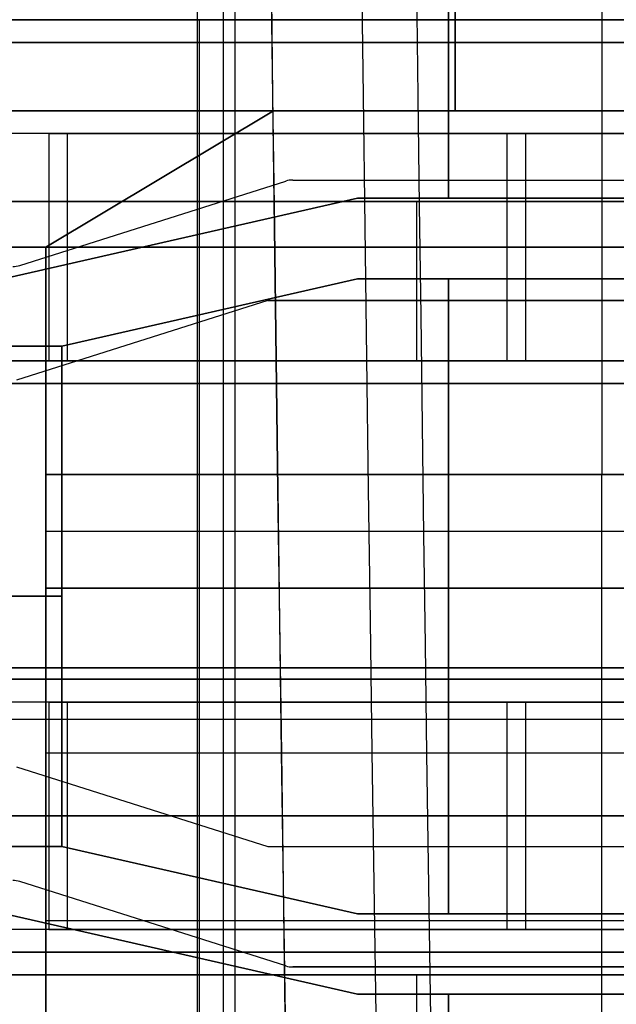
# Model space of a CAD drawing. Extents: x -64 to 57, y 4 to 161.
# Tile 39 of 256: x -59.36 to -56.74, y 51.63 to 55.96. Entities that reach past the tile are written whole.
import ezdxf

# ---------------------------------------------------------------- set-up
doc = ezdxf.new("R2010")
doc.units = 0
doc.layers.add('DEFAULT', color=7, linetype='CONTINUOUS')

msp = doc.modelspace()

# ---------------------------------------------------------------- linework, layer by layer
at = {"layer": 'DEFAULT', "color": 1}
for p, q in [((-58.5812, 9.8556, 31.6665), (-58.5812, 71.4914, 31.6665)), ((-58.5812, 9.855, 65.5085), (-58.5812, 71.4914, 65.5085))]:
    msp.add_line(p, q, dxfattribs=at)
at = {"layer": 'DEFAULT', "color": 254}
for p, q in [((-58.4671, 61.2565, 52.0166), (-58.4671, 50.6565, 52.0166)), ((-58.4171, 61.2565, 43.5666), (-58.4171, 50.6565, 43.5666)), ((-56.8021, 57.9565, 38.7966), (-56.8021, 53.9565, 38.7966)), ((-57.4771, 55.1715, 44.5166), (-57.4771, 56.5415, 44.5166)), ((-57.4771, 55.1715, 44.2166), (-57.4771, 56.5415, 44.2166)), ((-57.4771, 56.5415, 47.3166), (-57.4771, 55.1715, 47.3166)), ((-57.4771, 56.5415, 47.6166), (-57.4771, 55.1715, 47.6166)), ((-58.4671, 56.3565, 50.2166), (-58.4671, 55.5565, 50.2166)), ((-58.4171, 56.3565, 41.7666), (-58.4171, 55.5565, 41.7666)), ((-57.4471, 55.5565, 38.0966), (-57.4471, 56.3565, 38.0966)), ((-57.4471, 56.3565, 38.7966), (-57.4471, 55.5565, 38.7966)), ((-57.4471, 56.3565, 38.4466), (-57.4471, 55.5565, 38.4466)), ((-56.2771, 55.9565, 45.3916), (-62.6771, 55.9565, 45.3916)), ((-56.2771, 55.9565, 46.4416), (-62.6771, 55.9565, 46.4416)), ((-54.3571, 55.9565, 50.2166), (-62.5771, 55.9565, 50.2166)), ((-62.5771, 55.9565, 52.0166), (-54.3571, 55.9565, 52.0166)), ((-54.3571, 55.9565, 41.7666), (-62.4771, 55.9565, 41.7666)), ((-62.4771, 55.9565, 43.5666), (-54.3571, 55.9565, 43.5666)), ((-57.4471, 55.9565, 38.0966), (-46.4771, 55.9565, 38.0966)), ((-57.4471, 55.9565, 38.0966), (-57.4471, 55.9565, 38.7966)), ((-57.4471, 55.9565, 38.7966), (-54.3571, 55.9565, 38.7966)), ((-62.5771, 55.8565, 44.5166), (-52.3771, 55.8565, 44.5166)), ((-62.5771, 55.8565, 44.2166), (-52.3771, 55.8565, 44.2166)), ((-52.3771, 55.8565, 47.3166), (-62.5771, 55.8565, 47.3166)), ((-52.3771, 55.8565, 47.6166), (-62.5771, 55.8565, 47.6166)), ((-54.3571, 55.5565, 51.4966), (-61.3421, 55.5565, 51.4966)), ((-61.3421, 55.5565, 50.2166), (-54.3571, 55.5565, 50.2166)), ((-54.3571, 55.5565, 42.9966), (-61.3421, 55.5565, 42.9966)), ((-61.3421, 55.5565, 41.7666), (-54.3571, 55.5565, 41.7666)), ((-51.9421, 55.5565, 50.2466), (-61.3421, 55.5565, 50.2466)), ((-58.2471, 55.5565, 38.7966), (-59.2471, 54.9565, 38.7966)), ((-59.2471, 54.9565, 38.0966), (-58.2471, 55.5565, 38.0966)), ((-59.2471, 54.9565, 38.4466), (-58.2471, 55.5565, 38.4466)), ((-58.2471, 55.5565, 38.0966), (-57.4471, 55.5565, 38.0966)), ((-58.2471, 55.5565, 38.7966), (-58.2471, 55.5565, 38.0966)), ((-57.4471, 55.5565, 38.7966), (-58.2471, 55.5565, 38.7966)), ((-58.2471, 55.5565, 38.4466), (-57.4471, 55.5565, 38.4466)), ((-57.8471, 55.5565, 38.0966), (-57.8471, 55.5565, 38.7966)), ((-57.4471, 55.5565, 38.7966), (-57.4471, 55.5565, 38.0966)), ((-59.2338, 55.4565, 41.4196), (-59.2338, 54.4565, 41.4196)), ((-55.2049, 55.4565, 42.8227), (-59.2338, 55.4565, 41.4196)), ((-59.2338, 55.4565, 49.9196), (-59.2338, 54.4565, 49.9196)), ((-59.2338, 55.4565, 49.9196), (-55.2049, 55.4565, 51.3227)), ((-59.1516, 54.4565, 41.1835), (-59.1516, 55.4565, 41.1835)), ((-55.1227, 55.4565, 42.5866), (-59.1516, 55.4565, 41.1835)), ((-59.1516, 54.4565, 49.6835), (-59.1516, 55.4565, 49.6835)), ((-59.1516, 55.4565, 49.6835), (-55.1227, 55.4565, 51.0866)), ((-57.9171, 55.4565, 41.6134), (-57.9171, 55.4565, 41.8781)), ((-57.9171, 55.4565, 50.1134), (-57.9171, 55.4565, 50.3781)), ((-57.6378, 55.4565, 41.9754), (-56.8777, 55.4565, 41.9754)), ((-57.6378, 55.4565, 50.4754), (-56.8777, 55.4565, 50.4754)), ((-57.2194, 54.4565, 42.1211), (-57.2194, 55.4565, 42.1211)), ((-57.2194, 54.4565, 50.6211), (-57.2194, 55.4565, 50.6211)), ((-57.1371, 54.4565, 41.885), (-57.1371, 55.4565, 41.885)), ((-57.1371, 54.4565, 50.385), (-57.1371, 55.4565, 50.385)), ((-58.7471, 55.2565, 38.0966), (-58.7471, 55.2565, 38.7966)), ((-56.2771, 55.1565, 44.5166), (-62.6771, 55.1565, 44.5166)), ((-62.6771, 55.1565, 47.3166), (-56.2771, 55.1565, 47.3166)), ((-56.2771, 55.1565, 45.3916), (-62.6771, 55.1565, 45.3916)), ((-56.2771, 55.1565, 46.4416), (-62.6771, 55.1565, 46.4416)), ((-56.2771, 55.1565, 44.9541), (-62.6771, 55.1565, 44.9541)), ((-56.2771, 55.1565, 46.8791), (-62.6771, 55.1565, 46.8791)), ((-59.6333, 54.7715, 44.2166), (-57.8771, 55.1715, 44.2166)), ((-57.8771, 55.1715, 44.5166), (-59.6333, 54.7715, 44.5166)), ((-59.6333, 54.7715, 47.6166), (-57.8771, 55.1715, 47.6166)), ((-59.6333, 54.7715, 47.3166), (-57.8771, 55.1715, 47.3166)), ((-59.6333, 54.7715, 44.3666), (-57.8771, 55.1715, 44.3666)), ((-59.6333, 54.7715, 47.4666), (-57.8771, 55.1715, 47.4666)), ((-56.2771, 55.1715, 44.5166), (-57.8771, 55.1715, 44.5166)), ((-57.8771, 55.1715, 44.2166), (-57.8771, 55.1715, 44.5166)), ((-57.8771, 55.1715, 44.2166), (-56.2771, 55.1715, 44.2166)), ((-57.8771, 55.1715, 47.3166), (-56.2771, 55.1715, 47.3166)), ((-57.8771, 55.1715, 47.6166), (-56.2771, 55.1715, 47.6166)), ((-57.8771, 55.1715, 47.6166), (-57.8771, 55.1715, 47.3166)), ((-57.8771, 55.1715, 44.3666), (-56.2771, 55.1715, 44.3666)), ((-57.8771, 55.1715, 47.4666), (-56.2771, 55.1715, 47.4666)), ((-57.6171, 55.1565, 44.5166), (-57.6171, 54.4565, 44.5166)), ((-57.6171, 55.1565, 47.3166), (-57.6171, 54.4565, 47.3166)), ((-57.0771, 55.1715, 44.5166), (-57.0771, 55.1715, 44.2166)), ((-57.0771, 55.1715, 47.6166), (-57.0771, 55.1715, 47.3166)), ((-61.3421, 54.9565, 42.9966), (-51.9421, 54.9565, 42.9966)), ((-59.2471, 53.9565, 38.0966), (-59.2471, 54.9565, 38.0966)), ((-59.2471, 54.9565, 38.7966), (-59.2471, 54.9565, 38.0966)), ((-59.2471, 54.9565, 38.7966), (-59.2471, 53.9565, 38.7966)), ((-59.2471, 54.9565, 38.2466), (-59.2471, 50.4565, 38.2466)), ((-59.2338, 54.9565, 41.4196), (-55.2049, 54.9565, 42.8227)), ((-59.2338, 54.9565, 49.9196), (-55.2049, 54.9565, 51.3227)), ((-55.1227, 54.9565, 42.5866), (-59.1516, 54.9565, 41.1835)), ((-55.1227, 54.9565, 51.0866), (-59.1516, 54.9565, 49.6835)), ((-58.7552, 54.9715, 44.2166), (-58.7552, 54.9715, 44.5166)), ((-58.7552, 54.9715, 47.3166), (-58.7552, 54.9715, 47.6166)), ((-59.1771, 54.5215, 44.5166), (-57.8771, 54.8176, 44.5166)), ((-57.8771, 54.8176, 44.2166), (-59.1771, 54.5215, 44.2166)), ((-57.8771, 54.8176, 47.3166), (-59.1771, 54.5215, 47.3166)), ((-57.8771, 54.8176, 47.6166), (-59.1771, 54.5215, 47.6166)), ((-57.8771, 54.8176, 44.3666), (-59.1771, 54.5215, 44.3666)), ((-57.8771, 54.8176, 47.4666), (-59.1771, 54.5215, 47.4666)), ((-57.8771, 54.8176, 44.5166), (-56.2771, 54.8176, 44.5166)), ((-56.2771, 54.8176, 44.2166), (-57.8771, 54.8176, 44.2166)), ((-57.8771, 54.8176, 44.2166), (-57.8771, 54.8176, 44.5166)), ((-56.2771, 54.8176, 47.3166), (-57.8771, 54.8176, 47.3166)), ((-56.2771, 54.8176, 47.6166), (-57.8771, 54.8176, 47.6166)), ((-57.8771, 54.8176, 47.6166), (-57.8771, 54.8176, 47.3166)), ((-57.8771, 54.8176, 44.3666), (-56.2771, 54.8176, 44.3666)), ((-57.8771, 54.8176, 47.4666), (-56.2771, 54.8176, 47.4666)), ((-57.4771, 52.0254, 44.5166), (-57.4771, 54.8176, 44.5166)), ((-57.4771, 52.0254, 44.2166), (-57.4771, 54.8176, 44.2166)), ((-57.4771, 54.8176, 47.3166), (-57.4771, 52.0254, 47.3166)), ((-57.4771, 54.8176, 47.6166), (-57.4771, 52.0254, 47.6166)), ((-57.0771, 54.8176, 44.2166), (-57.0771, 54.8176, 44.5166)), ((-57.0771, 54.8176, 47.3166), (-57.0771, 54.8176, 47.6166)), ((-58.5271, 54.6695, 44.2166), (-58.5271, 54.6695, 44.5166)), ((-58.5271, 54.6695, 47.3166), (-58.5271, 54.6695, 47.6166)), ((-59.1771, 52.3215, 44.5166), (-59.1771, 54.5215, 44.5166)), ((-59.1771, 54.5215, 44.2166), (-59.1771, 54.5215, 44.5166)), ((-59.1771, 52.3215, 44.2166), (-59.1771, 54.5215, 44.2166)), ((-59.1771, 54.5215, 47.3166), (-59.1771, 52.3215, 47.3166)), ((-59.1771, 54.5215, 47.6166), (-59.1771, 52.3215, 47.6166)), ((-59.1771, 54.5215, 47.6166), (-59.1771, 54.5215, 47.3166)), ((-62.6771, 54.4565, 44.5166), (-56.2771, 54.4565, 44.5166)), ((-56.2771, 54.4565, 47.3166), (-62.6771, 54.4565, 47.3166)), ((-62.6771, 54.4565, 45.3916), (-56.2771, 54.4565, 45.3916)), ((-56.2771, 54.4565, 46.4416), (-62.6771, 54.4565, 46.4416)), ((-56.2771, 54.4565, 44.9541), (-62.6771, 54.4565, 44.9541)), ((-56.2771, 54.4565, 46.8791), (-62.6771, 54.4565, 46.8791)), ((-59.2338, 54.4565, 41.4196), (-55.2049, 54.4565, 42.8227)), ((-55.2049, 54.4565, 51.3227), (-59.2338, 54.4565, 49.9196)), ((-59.1516, 54.4565, 41.1835), (-55.1227, 54.4565, 42.5866)), ((-59.1516, 54.4565, 49.6835), (-55.1227, 54.4565, 51.0866)), ((-57.9171, 54.4565, 41.8781), (-57.9171, 54.4565, 41.6134)), ((-57.9171, 54.4565, 50.3781), (-57.9171, 54.4565, 50.1134)), ((-57.6378, 54.4565, 41.9754), (-56.8777, 54.4565, 41.9754)), ((-57.6378, 54.4565, 50.4754), (-56.8777, 54.4565, 50.4754)), ((-61.3421, 54.3565, 51.4966), (-54.3571, 54.3565, 51.4966)), ((-54.3571, 54.3565, 50.2166), (-61.3421, 54.3565, 50.2166)), ((-54.3571, 54.3565, 41.7666), (-61.3421, 54.3565, 41.7666)), ((-61.3421, 54.3565, 42.9966), (-54.3571, 54.3565, 42.9966)), ((-51.9421, 54.3565, 50.2466), (-61.3421, 54.3565, 50.2466)), ((-58.4671, 54.3565, 50.2166), (-58.4671, 53.0565, 50.2166)), ((-58.4171, 54.3565, 41.7666), (-58.4171, 53.0565, 41.7666)), ((-46.4771, 53.9565, 38.0966), (-59.2471, 53.9565, 38.0966)), ((-59.2471, 53.9565, 37.6966), (-59.2471, 53.9565, 38.0966)), ((-46.4771, 53.9565, 37.6966), (-59.2471, 53.9565, 37.6966)), ((-59.2471, 53.4565, 37.6966), (-59.2471, 53.9565, 37.6966)), ((-59.2471, 53.9565, 38.5966), (-59.2471, 51.5065, 38.5966)), ((-59.2471, 53.9565, 38.7966), (-59.2471, 53.9565, 38.5966)), ((-54.3571, 53.9565, 38.7966), (-59.2471, 53.9565, 38.7966)), ((-59.2471, 53.9565, 38.5966), (-54.3571, 53.9565, 38.5966)), ((-46.4771, 53.9565, 37.8966), (-59.2471, 53.9565, 37.8966)), ((-54.3571, 53.9565, 38.6966), (-59.2471, 53.9565, 38.6966)), ((-56.8021, 51.5065, 38.5966), (-56.8021, 53.9565, 38.5966)), ((-56.8021, 53.9565, 38.5966), (-56.8021, 53.9565, 38.7966)), ((-46.4771, 53.7065, 37.6966), (-59.2471, 53.7065, 37.6966)), ((-59.2471, 50.5337, 38.0966), (-59.2471, 53.4565, 38.0966)), ((-59.2471, 53.4565, 38.0966), (-46.4771, 53.4565, 38.0966)), ((-59.2471, 53.4565, 38.0966), (-59.2471, 53.4565, 37.6966)), ((-59.2471, 53.4565, 37.6966), (-46.4771, 53.4565, 37.6966)), ((-46.4771, 53.4565, 37.8966), (-59.2471, 53.4565, 37.8966)), ((-56.2771, 53.1065, 45.3916), (-62.6771, 53.1065, 45.3916)), ((-62.6771, 53.1065, 46.4416), (-56.2771, 53.1065, 46.4416)), ((-54.3571, 53.0565, 51.4966), (-61.3421, 53.0565, 51.4966)), ((-61.3421, 53.0565, 50.2166), (-54.3571, 53.0565, 50.2166)), ((-54.3571, 53.0565, 42.9966), (-61.3421, 53.0565, 42.9966)), ((-61.3421, 53.0565, 41.7666), (-54.3571, 53.0565, 41.7666)), ((-51.9421, 53.0565, 50.2466), (-61.3421, 53.0565, 50.2466)), ((-59.2338, 52.9565, 49.9196), (-59.2338, 51.9565, 49.9196)), ((-59.2338, 52.9565, 49.9196), (-55.2049, 52.9565, 51.3227)), ((-59.2338, 52.9565, 41.4196), (-59.2338, 51.9565, 41.4196)), ((-55.2049, 52.9565, 42.8227), (-59.2338, 52.9565, 41.4196)), ((-59.1516, 51.9565, 49.6835), (-59.1516, 52.9565, 49.6835)), ((-59.1516, 52.9565, 49.6835), (-55.1227, 52.9565, 51.0866)), ((-59.1516, 51.9565, 41.1835), (-59.1516, 52.9565, 41.1835)), ((-55.1227, 52.9565, 42.5866), (-59.1516, 52.9565, 41.1835)), ((-57.9171, 52.9565, 50.1134), (-57.9171, 52.9565, 50.3781)), ((-57.9171, 52.9565, 41.6134), (-57.9171, 52.9565, 41.8781)), ((-57.6378, 52.9565, 50.4754), (-56.8777, 52.9565, 50.4754)), ((-57.6378, 52.9565, 41.9754), (-56.8777, 52.9565, 41.9754)), ((-57.2194, 51.9565, 50.6211), (-57.2194, 52.9565, 50.6211)), ((-57.2194, 51.9565, 42.1211), (-57.2194, 52.9565, 42.1211)), ((-57.1371, 51.9565, 50.385), (-57.1371, 52.9565, 50.385)), ((-57.1371, 51.9565, 41.885), (-57.1371, 52.9565, 41.885)), ((-54.3571, 52.7315, 38.5966), (-59.2471, 52.7315, 38.5966)), ((-59.2471, 52.7065, 38.0966), (-59.2471, 52.7065, 38.5966)), ((-61.3421, 52.4565, 42.9966), (-51.9421, 52.4565, 42.9966)), ((-59.2338, 52.4565, 49.9196), (-55.2049, 52.4565, 51.3227)), ((-59.2338, 52.4565, 41.4196), (-55.2049, 52.4565, 42.8227)), ((-55.1227, 52.4565, 51.0866), (-59.1516, 52.4565, 49.6835)), ((-55.1227, 52.4565, 42.5866), (-59.1516, 52.4565, 41.1835)), ((-57.8771, 52.0254, 44.5166), (-59.1771, 52.3215, 44.5166)), ((-59.1771, 52.3215, 44.5166), (-59.1771, 52.3215, 44.2166)), ((-59.1771, 52.3215, 44.2166), (-57.8771, 52.0254, 44.2166)), ((-59.1771, 52.3215, 47.3166), (-57.8771, 52.0254, 47.3166)), ((-59.1771, 52.3215, 47.6166), (-57.8771, 52.0254, 47.6166)), ((-59.1771, 52.3215, 47.6166), (-59.1771, 52.3215, 47.3166)), ((-59.1771, 52.3215, 44.3666), (-57.8771, 52.0254, 44.3666)), ((-59.1771, 52.3215, 47.4666), (-57.8771, 52.0254, 47.4666)), ((-58.5271, 52.1734, 44.2166), (-58.5271, 52.1734, 44.5166)), ((-58.5271, 52.1734, 47.3166), (-58.5271, 52.1734, 47.6166)), ((-57.8771, 51.6715, 44.2166), (-59.6333, 52.0715, 44.2166)), ((-59.6333, 52.0715, 44.5166), (-57.8771, 51.6715, 44.5166)), ((-57.8771, 51.6715, 47.6166), (-59.6333, 52.0715, 47.6166)), ((-57.8771, 51.6715, 47.3166), (-59.6333, 52.0715, 47.3166)), ((-57.8771, 51.6715, 44.3666), (-59.6333, 52.0715, 44.3666)), ((-57.8771, 51.6715, 47.4666), (-59.6333, 52.0715, 47.4666)), ((-59.2471, 51.9951, 38.0966), (-47.6921, 51.9951, 38.0966)), ((-56.2771, 52.0254, 44.5166), (-57.8771, 52.0254, 44.5166)), ((-57.8771, 52.0254, 44.5166), (-57.8771, 52.0254, 44.2166)), ((-57.8771, 52.0254, 44.2166), (-56.2771, 52.0254, 44.2166)), ((-57.8771, 52.0254, 47.3166), (-56.2771, 52.0254, 47.3166)), ((-57.8771, 52.0254, 47.6166), (-56.2771, 52.0254, 47.6166)), ((-57.8771, 52.0254, 47.6166), (-57.8771, 52.0254, 47.3166)), ((-57.8771, 52.0254, 44.3666), (-56.2771, 52.0254, 44.3666)), ((-57.8771, 52.0254, 47.4666), (-56.2771, 52.0254, 47.4666)), ((-57.0771, 52.0254, 44.5166), (-57.0771, 52.0254, 44.2166)), ((-57.0771, 52.0254, 47.6166), (-57.0771, 52.0254, 47.3166)), ((-55.2049, 51.9565, 51.3227), (-59.2338, 51.9565, 49.9196)), ((-59.2338, 51.9565, 41.4196), (-55.2049, 51.9565, 42.8227)), ((-59.1516, 51.9565, 49.6835), (-55.1227, 51.9565, 51.0866)), ((-59.1516, 51.9565, 41.1835), (-55.1227, 51.9565, 42.5866)), ((-57.9171, 51.9565, 50.3781), (-57.9171, 51.9565, 50.1134)), ((-57.9171, 51.9565, 41.8781), (-57.9171, 51.9565, 41.6134)), ((-57.6378, 51.9565, 50.4754), (-56.8777, 51.9565, 50.4754)), ((-57.6378, 51.9565, 41.9754), (-56.8777, 51.9565, 41.9754)), ((-58.7552, 51.8715, 44.2166), (-58.7552, 51.8715, 44.5166)), ((-58.7552, 51.8715, 47.3166), (-58.7552, 51.8715, 47.6166)), ((-61.3421, 51.8565, 51.4966), (-54.3571, 51.8565, 51.4966)), ((-54.3571, 51.8565, 50.2166), (-61.3421, 51.8565, 50.2166)), ((-54.3571, 51.8565, 41.7666), (-61.3421, 51.8565, 41.7666)), ((-61.3421, 51.8565, 42.9966), (-54.3571, 51.8565, 42.9966)), ((-51.9421, 51.8565, 50.2466), (-61.3421, 51.8565, 50.2466)), ((-58.4671, 51.8565, 50.2166), (-58.4671, 50.4565, 50.2166)), ((-58.4171, 51.8565, 41.7666), (-58.4171, 50.4565, 41.7666)), ((-56.2771, 51.7565, 44.5166), (-62.6771, 51.7565, 44.5166)), ((-62.6771, 51.7565, 47.3166), (-56.2771, 51.7565, 47.3166)), ((-56.2771, 51.7565, 45.3916), (-62.6771, 51.7565, 45.3916)), ((-62.6771, 51.7565, 46.4416), (-56.2771, 51.7565, 46.4416)), ((-56.2771, 51.7565, 44.9541), (-62.6771, 51.7565, 44.9541)), ((-56.2771, 51.7565, 46.8791), (-62.6771, 51.7565, 46.8791)), ((-57.6171, 51.7565, 44.5166), (-57.6171, 49.7065, 44.5166)), ((-57.6171, 51.7565, 47.3166), (-57.6171, 49.7065, 47.3166)), ((-57.8771, 51.6715, 44.5166), (-56.2771, 51.6715, 44.5166)), ((-56.2771, 51.6715, 44.2166), (-57.8771, 51.6715, 44.2166)), ((-57.8771, 51.6715, 44.2166), (-57.8771, 51.6715, 44.5166)), ((-56.2771, 51.6715, 47.3166), (-57.8771, 51.6715, 47.3166)), ((-56.2771, 51.6715, 47.6166), (-57.8771, 51.6715, 47.6166)), ((-57.8771, 51.6715, 47.3166), (-57.8771, 51.6715, 47.6166)), ((-57.8771, 51.6715, 44.3666), (-56.2771, 51.6715, 44.3666)), ((-57.8771, 51.6715, 47.4666), (-56.2771, 51.6715, 47.4666)), ((-57.4771, 49.7065, 44.5166), (-57.4771, 51.6715, 44.5166)), ((-57.4771, 49.7065, 44.2166), (-57.4771, 51.6715, 44.2166)), ((-57.4771, 51.6715, 47.3166), (-57.4771, 49.7065, 47.3166)), ((-57.4771, 51.6715, 47.6166), (-57.4771, 49.7065, 47.6166)), ((-57.0771, 51.6715, 44.2166), (-57.0771, 51.6715, 44.5166)), ((-57.0771, 51.6715, 47.3166), (-57.0771, 51.6715, 47.6166))]:
    msp.add_line(p, q, dxfattribs=at)
at = {"layer": 'DEFAULT'}
for p, q in [((-62.8721, 55.9565, 38.7916), (-54.2771, 55.9565, 38.7966)), ((-54.2771, 55.9565, 39.0966), (-62.8671, 55.9565, 39.0966)), ((-54.2771, 55.9565, 38.7966), (-62.8671, 55.9564, 38.7966)), ((-54.2771, 55.9565, 39.0966), (-62.8671, 55.9565, 39.0966)), ((-62.8671, 55.9565, 39.0966), (-54.2771, 55.9565, 39.0966)), ((-62.8671, 55.9564, 38.7966), (-54.2771, 55.9565, 38.7966)), ((-54.2771, 55.9565, 39.0966), (-62.8671, 55.9565, 39.0966)), ((-62.8671, 55.9564, 38.7966), (-54.2771, 55.9565, 38.7966)), ((-62.8671, 55.9565, 53.0366), (-48.7271, 55.9565, 53.0366)), ((-62.8671, 55.9565, 52.7366), (-48.7271, 55.9565, 52.7366)), ((-58.7271, 55.9564, 39.0966), (-58.7271, 55.9564, 38.7966)), ((-58.5721, 49.8065, 39.0966), (-58.5721, 55.9564, 39.0966)), ((-58.5721, 49.8065, 38.7966), (-58.5721, 55.9564, 38.7966)), ((-59.3624, 54.8761, 53.0366), (-58.1919, 55.2468, 53.0366)), ((-59.3624, 54.8761, 52.7366), (-58.1919, 55.2468, 52.7366)), ((-59.3624, 54.8761, 52.8866), (-58.1919, 55.2468, 52.8866)), ((-58.1919, 55.2468, 52.7366), (-58.1919, 55.2468, 53.0366)), ((-58.1617, 55.2515, 53.0366), (-56.4771, 55.2515, 53.0366)), ((-58.1617, 55.2515, 52.7366), (-56.4771, 55.2515, 52.7366)), ((-58.1617, 55.2515, 53.0366), (-58.1617, 55.2515, 52.7366)), ((-58.1617, 55.2515, 52.8866), (-56.4771, 55.2515, 52.8866)), ((-57.3194, 55.2515, 53.0366), (-57.3194, 55.2515, 52.7366)), ((-58.7771, 55.0615, 52.7366), (-58.7771, 55.0615, 53.0366)), ((-59.3624, 54.8761, 52.7366), (-59.3624, 54.8761, 53.0366)), ((-58.2719, 54.7215, 53.0366), (-59.3771, 54.3715, 53.0366)), ((-58.2719, 54.7215, 52.7366), (-59.3771, 54.3715, 52.7366)), ((-58.2719, 54.7215, 52.8866), (-59.3771, 54.3715, 52.8866)), ((-56.4771, 54.7215, 53.0366), (-58.2719, 54.7215, 53.0366)), ((-56.4771, 54.7215, 52.7366), (-58.2719, 54.7215, 52.7366)), ((-58.2719, 54.7215, 53.0366), (-58.2719, 54.7215, 52.7366)), ((-58.2719, 54.7215, 52.8866), (-56.4771, 54.7215, 52.8866)), ((-57.3745, 54.7215, 52.7366), (-57.3745, 54.7215, 53.0366)), ((-58.8245, 54.5465, 52.7366), (-58.8245, 54.5465, 53.0366)), ((-62.8671, 52.8815, 39.0966), (-54.2771, 52.8815, 39.0966)), ((-62.8671, 52.8815, 38.7966), (-54.2771, 52.8815, 38.7966)), ((-59.3771, 52.6715, 53.0366), (-58.2719, 52.3215, 53.0366)), ((-59.3771, 52.6715, 52.7366), (-58.2719, 52.3215, 52.7366)), ((-59.3771, 52.6715, 52.8866), (-58.2719, 52.3215, 52.8866)), ((-58.8245, 52.4965, 52.7366), (-58.8245, 52.4965, 53.0366)), ((-58.2719, 52.3215, 53.0366), (-56.4771, 52.3215, 53.0366)), ((-58.2719, 52.3215, 52.7366), (-56.4771, 52.3215, 52.7366)), ((-58.2719, 52.3215, 52.7366), (-58.2719, 52.3215, 53.0366)), ((-58.2719, 52.3215, 52.8866), (-56.4771, 52.3215, 52.8866)), ((-57.3745, 52.3215, 52.7366), (-57.3745, 52.3215, 53.0366)), ((-59.3624, 52.1668, 53.0366), (-59.3624, 52.1668, 52.7366)), ((-58.1919, 51.7961, 52.7366), (-59.3624, 52.1668, 52.7366)), ((-58.1919, 51.7961, 53.0366), (-59.3624, 52.1668, 53.0366)), ((-58.1919, 51.7961, 52.8866), (-59.3624, 52.1668, 52.8866)), ((-58.7771, 51.9815, 52.7366), (-58.7771, 51.9815, 53.0366)), ((-58.1919, 51.7961, 53.0366), (-58.1919, 51.7961, 52.7366)), ((-56.4771, 51.7915, 53.0366), (-58.1617, 51.7915, 53.0366)), ((-56.4771, 51.7915, 52.7366), (-58.1617, 51.7915, 52.7366)), ((-58.1617, 51.7915, 52.7366), (-58.1617, 51.7915, 53.0366)), ((-58.1617, 51.7915, 52.8866), (-56.4771, 51.7915, 52.8866)), ((-57.3194, 51.7915, 52.7366), (-57.3194, 51.7915, 53.0366))]:
    msp.add_line(p, q, dxfattribs=at)
at = {"layer": 'DEFAULT', "color": 1, "extrusion": (8.80849e-08, 1.65877e-11, 1)}
msp.add_arc((2112.4494, 83.1513, 30.3646), 2172.531, 178.0582251, 181.9633825, dxfattribs=at)
at = {"layer": 'DEFAULT', "color": 1, "extrusion": (-4.01616e-05, -4.47712e-09, 1)}
msp.add_arc((2112.4396, 83.1513, 28.6012), 2172.9134, 178.0606672, 181.9609199, dxfattribs=at)
at = {"layer": 'DEFAULT', "color": 1, "extrusion": (4.01504e-05, 4.4757e-09, 1)}
msp.add_arc((2112.4343, 83.1513, 68.5737), 2172.912, 178.060666, 181.9609244, dxfattribs=at)
at = {"layer": 'DEFAULT', "color": 1, "extrusion": (8.84343e-08, 1.65026e-11, 1)}
msp.add_arc((2112.4606, 83.1513, 30.3646), 2172.5422, 178.0615914, 181.9600157, dxfattribs=at)
at = {"layer": 'DEFAULT', "color": 1, "extrusion": (-8.77825e-08, -1.6417e-11, 1)}
msp.add_arc((2112.4589, 83.1513, 66.8103), 2172.5405, 178.0615925, 181.9600222, dxfattribs=at)
at = {"layer": 'DEFAULT', "color": 1, "extrusion": (-1.20336e-07, -1.63837e-11, 1)}
msp.add_arc((2114.1223, 83.1513, 66.7525), 2172.5478, 178.0626042, 181.9590105, dxfattribs=at)
at = {"layer": 'DEFAULT', "color": 1, "extrusion": (1.21146e-07, 1.64666e-11, 1)}
msp.add_arc((2114.1246, 83.1513, 30.4225), 2172.5492, 178.0626034, 181.9590034, dxfattribs=at)
at = {"layer": 'DEFAULT', "color": 1, "extrusion": (-8.19297e-05, -1.02067e-08, 1)}
msp.add_arc((2109.4242, 83.1507, 30.4411), 2167.4488, 178.0582714, 181.963356, dxfattribs=at)
at = {"layer": 'DEFAULT', "color": 1, "extrusion": (8.1905e-05, 1.02059e-08, 1)}
msp.add_arc((2109.4164, 83.1507, 66.7338), 2167.4489, 178.0582742, 181.9633612, dxfattribs=at)
at = {"layer": 'DEFAULT', "color": 1, "extrusion": (0.026177, -5.2664e-15, 0.999657)}
msp.add_arc((83.1488, -2118.5656, 30.1222), 2177.1597, 90.3056479, 91.9301712, dxfattribs=at)
at = {"layer": 'DEFAULT', "color": 1, "extrusion": (-0.026177, -7.7076e-15, 0.999657)}
msp.add_arc((-83.1488, 2121.1093, 67.0195), 2177.1597, 270.3056479, 271.9301871, dxfattribs=at)
at = {"layer": 'DEFAULT', "color": 254, "extrusion": (-1.19249e-08, 1, 3.62539e-16)}
msp.add_arc((59.5216, 42.2459, 55.4565), 1.125, 250.7982, 318.7982, dxfattribs=at)
at = {"layer": 'DEFAULT', "color": 254, "extrusion": (-1.19249e-08, 1, 3.23317e-16)}
msp.add_arc((59.5216, 50.7459, 55.4565), 1.125, 250.7982, 318.7982, dxfattribs=at)
at = {"layer": 'DEFAULT', "color": 254, "extrusion": (-1.19249e-08, 1, 1.22657e-16)}
msp.add_arc((59.5216, 42.2459, 55.4565), 0.875, 250.7982, 318.7982, dxfattribs=at)
at = {"layer": 'DEFAULT', "color": 254, "extrusion": (-1.19249e-08, 1, 4.45326e-17)}
msp.add_arc((59.5216, 50.7459, 55.4565), 0.875, 250.7982, 318.7982, dxfattribs=at)
at = {"layer": 'DEFAULT'}
for centre, start, end in [((-58.1617, 55.1515, 53.0366), 90, 107.5713), ((-58.1617, 55.1515, 52.7366), 90, 107.5713), ((-58.1617, 55.1515, 52.8866), 90, 107.5713), ((-59.3926, 54.9715, 53.0366), 270, 287.5713), ((-59.3926, 54.9715, 52.7366), 270, 287.5713), ((-59.3926, 54.9715, 52.8866), 270, 287.5713), ((-59.3926, 52.0715, 53.0366), 72.4287, 90), ((-59.3926, 52.0715, 52.7366), 72.4287, 90), ((-59.3926, 52.0715, 52.8866), 72.4287, 90), ((-58.1617, 51.8915, 53.0366), 252.4287, 270), ((-58.1617, 51.8915, 52.7366), 252.4287, 270), ((-58.1617, 51.8915, 52.8866), 252.4287, 270)]:
    msp.add_arc(centre, 0.1, start, end, dxfattribs=at)
at = {"layer": 'DEFAULT', "color": 254, "extrusion": (-1.19249e-08, 1, 0)}
for centre, radius, start, end in [((59.5216, 42.2459, 54.9565), 1.125, 250.7982, 318.7982), ((59.5216, 50.7459, 54.9565), 1.125, 250.7982, 318.7982), ((59.5216, 42.2459, 54.9565), 0.875, 250.7982, 318.7982), ((59.5216, 50.7459, 54.9565), 0.875, 250.7982, 318.7982), ((59.1771, 43.9066, 54.5215), 0.61, 49.3522, 90), ((59.1771, 43.9066, 54.5215), 0.31, 49.3522, 90), ((59.1771, 43.9066, 53.4215), 0.61, 49.3522, 90), ((59.1771, 47.9266, 53.4215), 0.61, 270, 310.6478), ((59.1771, 43.9066, 53.4215), 0.31, 49.3522, 90), ((59.1771, 47.9266, 53.4215), 0.31, 270, 310.6478), ((59.5216, 50.7459, 52.4565), 1.125, 250.7982, 318.7982), ((59.5216, 42.2459, 52.4565), 1.125, 250.7982, 318.7982), ((59.5216, 50.7459, 52.4565), 0.875, 250.7982, 318.7982), ((59.5216, 42.2459, 52.4565), 0.875, 250.7982, 318.7982), ((59.1771, 47.9266, 52.3215), 0.31, 270, 310.6478)]:
    msp.add_arc(centre, radius, start, end, dxfattribs=at)
at = {"layer": 'DEFAULT', "color": 254, "extrusion": (-1.19252e-08, 1, -3.89882e-13)}
msp.add_arc((59.1771, 47.9266, 54.5215), 0.61, 270, 310.6478, dxfattribs=at)
at = {"layer": 'DEFAULT', "color": 254, "extrusion": (-1.19255e-08, 1, -7.67742e-13)}
msp.add_arc((59.1771, 47.9266, 54.5215), 0.31, 270, 310.6478, dxfattribs=at)
at = {"layer": 'DEFAULT', "color": 254, "extrusion": (-1.19249e-08, 1, -1.79741e-16)}
for radius in [1.125, 0.875]:
    msp.add_arc((59.5216, 42.2459, 54.4565), radius, 250.7982, 318.7982, dxfattribs=at)
at = {"layer": 'DEFAULT', "color": 254, "extrusion": (-1.19249e-08, 1, -2.57865e-16)}
msp.add_arc((59.5216, 50.7459, 54.4565), 1.125, 250.7982, 318.7982, dxfattribs=at)
at = {"layer": 'DEFAULT', "color": 254, "extrusion": (-1.19249e-08, 1, -4.97512e-16)}
msp.add_arc((59.5216, 50.7459, 54.4565), 0.875, 250.7982, 318.7982, dxfattribs=at)
at = {"layer": 'DEFAULT', "color": 254, "extrusion": (-1.19249e-08, 1, 3.23562e-16)}
msp.add_arc((59.5216, 50.7459, 52.9565), 1.125, 250.7982, 318.7982, dxfattribs=at)
at = {"layer": 'DEFAULT', "color": 254, "extrusion": (-1.19249e-08, 1, 3.35732e-16)}
msp.add_arc((59.5216, 42.2459, 52.9565), 1.125, 250.7982, 318.7982, dxfattribs=at)
at = {"layer": 'DEFAULT', "color": 254, "extrusion": (-1.19249e-08, 1, 4.47775e-17)}
msp.add_arc((59.5216, 50.7459, 52.9565), 0.875, 250.7982, 318.7982, dxfattribs=at)
at = {"layer": 'DEFAULT', "color": 254, "extrusion": (-1.19249e-08, 1, 9.585e-17)}
msp.add_arc((59.5216, 42.2459, 52.9565), 0.875, 250.7982, 318.7982, dxfattribs=at)
at = {"layer": 'DEFAULT', "color": 254, "extrusion": (-1.19245e-08, 1, -3.95555e-13)}
msp.add_arc((59.1771, 43.9066, 52.3215), 0.61, 49.3522, 90, dxfattribs=at)
at = {"layer": 'DEFAULT', "color": 254, "extrusion": (-1.19249e-08, 1, -2.18405e-15)}
msp.add_arc((59.1771, 47.9266, 52.3215), 0.61, 270, 310.6478, dxfattribs=at)
at = {"layer": 'DEFAULT', "color": 254, "extrusion": (-1.19242e-08, 1, -7.80737e-13)}
msp.add_arc((59.1771, 43.9066, 52.3215), 0.31, 49.3522, 90, dxfattribs=at)
at = {"layer": 'DEFAULT', "color": 254, "extrusion": (-1.19249e-08, 1, -2.5762e-16)}
msp.add_arc((59.5216, 50.7459, 51.9565), 1.125, 250.7982, 318.7982, dxfattribs=at)
at = {"layer": 'DEFAULT', "color": 254, "extrusion": (-1.19249e-08, 1, -2.06547e-16)}
for radius in [1.125, 0.875]:
    msp.add_arc((59.5216, 42.2459, 51.9565), radius, 250.7982, 318.7982, dxfattribs=at)
at = {"layer": 'DEFAULT', "color": 254, "extrusion": (-1.19249e-08, 1, -4.97267e-16)}
msp.add_arc((59.5216, 50.7459, 51.9565), 0.875, 250.7982, 318.7982, dxfattribs=at)

doc.saveas('drawing.dxf')
